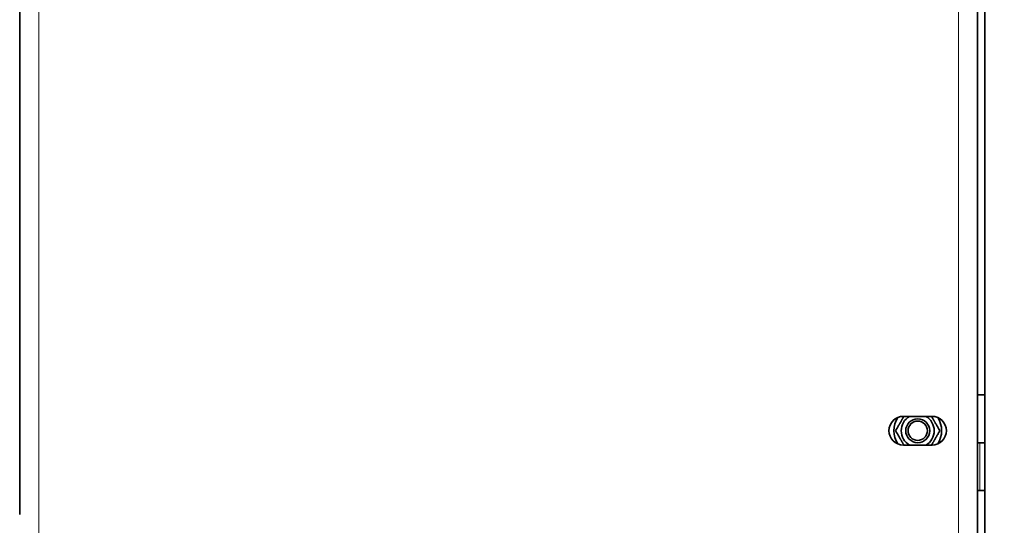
# Model space of a CAD drawing. Header units: millimetres. Extents: x 0 to 7128, y 0 to 5040.
# Tile 161 of 215: x 4924 to 5129, y 2190 to 2296. Entities that reach past the tile are written whole.
import ezdxf

# ---------------------------------------------------------------- set-up
doc = ezdxf.new("R2010")
doc.units = ezdxf.units.MM
doc.header["$LTSCALE"] = 12
for name, color, linetype, lineweight, true_color in [('Filettatura(ISO)', 3, 'Continuous', 9, 0x00ff00), ('Quote(ISO)', 7, 'Continuous', 25, 0x80ff00), ('Spigoli tangenti visibili(ISO)', 7, 'Continuous', 15, 0x00803f)]:
    doc.layers.add(name, color=color, linetype=linetype, lineweight=lineweight, true_color=true_color)
doc.layers.add('Spigoli visibili(ISO)', color=7, linetype='Continuous', lineweight=35)
doc.styles.add('Corrente-BSI', font='arial.ttf')
doc.dimstyles.new('DEFAULT-ISO', dxfattribs={"dimscale": 12, "dimtxt": 3.5, "dimasz": 2.5, "dimexe": 1, "dimexo": 1, "dimgap": 0.762, "dimtad": 1, "dimtoh": 1, "dimrnd": 1e-08, "dimtxsty": 'Corrente-BSI', "dimcen": 0.09, "dimdle": 10, "dimclrd": 7, "dimclre": 7, "dimclrt": 7, "dimazin": 2, "dimtfac": 0.571429, "dimtmove": 0, "dimatfit": 3, "dimfxl": 1, "dimtolj": 1, "dimlwd": 5, "dimlwe": 5, "dimarcsym": 0})

# ---------------------------------------------------------------- blocks, each defined once
blk = doc.blocks.new('*D18')
at = {"layer": 'Defpoints', "color": 0, "linetype": 'Continuous', "transparency": 16777216}
for p in [(2993.82, 3368.67), (5331.82, 2413.48), (2993.82, 2192.15)]:
    blk.add_point(p, dxfattribs=at)
at = {"layer": 'Quote(ISO)', "color": 7, "linetype": 'Continuous', "lineweight": 5, "transparency": 16777216}
for p, q in [((2993.82, 2204.15), (2993.82, 3380.67)), ((5331.82, 2425.48), (5331.82, 3380.67)), ((5301.82, 3368.67), (3023.82, 3368.67))]:
    blk.add_line(p, q, dxfattribs=at)
at = {"layer": 'Quote(ISO)', "color": 7, "linetype": 'Continuous', "transparency": 16777216}
for points in [[(3023.82, 3373.67), (3023.82, 3363.67), (2993.82, 3368.67)], [(5301.82, 3373.67), (5301.82, 3363.67), (5331.82, 3368.67)]]:
    blk.add_solid(points, dxfattribs=at)
at = {"layer": 'Quote(ISO)', "color": 7, "linetype": 'Continuous', "lineweight": 9, "transparency": 16777216, "insert": (4099.7, 3420.73), "char_height": 42, "attachment_point": 1, "style": 'Corrente-BSI'}
blk.add_mtext('\\A1;2338', dxfattribs=at)

msp = doc.modelspace()

# ---------------------------------------------------------------- linework, layer by layer
at = {"layer": 'Filettatura(ISO)'}
msp.add_arc((5111.316, 2209.651), 2.021, 280, 190, dxfattribs=at)
at = {"layer": 'Spigoli tangenti visibili(ISO)'}
for p, q in [((5119.816, 1899.251), (5119.816, 2495.051)), ((4927.816, 2493.151), (4927.816, 2132.151)), ((5124.316, 2207.151), (5124.316, 2197.151))]:
    msp.add_line(p, q, dxfattribs=at)
at = {"layer": 'Spigoli visibili(ISO)'}
for p, q in [((5125.316, 2497.151), (5125.316, 1897.151)), ((5123.816, 2495.051), (5123.816, 1899.251)), ((4923.816, 2192.12), (4923.816, 2493.151)), ((5125.316, 2217.151), (5123.816, 2217.151)), ((5108.316, 2212.651), (5114.316, 2212.651)), ((5114.316, 2206.651), (5108.316, 2206.651)), ((5123.816, 2207.151), (5124.316, 2207.151)), ((5125.316, 2207.151), (5123.816, 2207.151)), ((5123.816, 2197.151), (5124.316, 2197.151)), ((5125.316, 2197.151), (5123.816, 2197.151))]:
    msp.add_line(p, q, dxfattribs=at)
for radius in [2.5, 2.5, 2.01]:
    msp.add_circle((5111.316, 2209.651), radius, dxfattribs=at)
for centre, radius, start, end in [((5108.316, 2209.651), 3, 90, 270), ((5111.316, 2209.651), 5, 146.44269, 213.55731), ((5111.316, 2209.651), 3.45, 119.59185, 240.40815), ((5111.316, 2209.651), 3.45, 299.59185, 60.40815), ((5114.316, 2209.651), 3, 270, 90), ((5111.316, 2209.651), 5, 326.44269, 33.55731)]:
    msp.add_arc(centre, radius, start, end, dxfattribs=at)
for points, weights in [([(5106.697, 2209.651), (5107.608, 2211.229), (5108.429, 2212.651)], [1, 1.11818326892, 1.0557946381]), ([(5114.203, 2212.651), (5115.024, 2211.229), (5115.935, 2209.651)], [1.0557946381, 1.11818326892, 1]), ([(5108.429, 2206.651), (5107.608, 2208.073), (5106.697, 2209.651)], [1.0557946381, 1.11818326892, 1]), ([(5115.935, 2209.651), (5115.024, 2208.073), (5114.203, 2206.651)], [1, 1.11818326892, 1.0557946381])]:
    msp.add_rational_spline(points, weights, degree=2, dxfattribs=at)

# ---------------------------------------------------------------- dimensions: what is measured, and where the dimension line sits
at = {"layer": 'Quote(ISO)', "color": 7, "linetype": 'Continuous', "lineweight": 9}
dim = msp.add_linear_dim(base=(2993.816, 3368.672), p1=(5331.816, 2413.482), p2=(2993.816, 2192.151), dimstyle='DEFAULT-ISO', override={"dimtoh": 0, "dimdec": 0, "dimtdec": 0, "dimtofl": 0, "dimatfit": 1}, dxfattribs=at)
dim.commit()
dim.dimension.update_dxf_attribs({"geometry": '*D18', "text_midpoint": (4162.816, 3368.672), "dimtype": 160})

doc.saveas('drawing.dxf')
